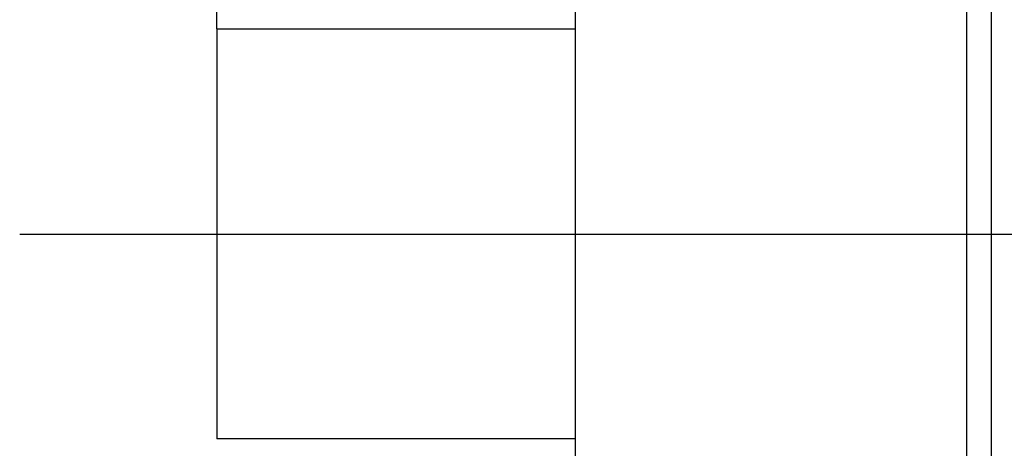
# Model space of a CAD drawing. Header units: millimetres. Extents: x 0 to 1189, y 0 to 841.
# Tile 56 of 184: x 621 to 644, y 289 to 299. Entities that reach past the tile are written whole.
import ezdxf
from ezdxf.enums import TextEntityAlignment as Align

# ---------------------------------------------------------------- set-up
doc = ezdxf.new("R2010")
doc.units = ezdxf.units.MM
doc.header["$LTSCALE"] = 65.395
doc.linetypes.add('CENTER', pattern=[0.6, 0.375, -0.075, 0.075, -0.075])
doc.layers.get('0').update_dxf_attribs({"linetype": 'CONTINUOUS'})
for name, color, linetype in [('8M32E_GENSET_GENERATOR_ABL1724', 7, 'CONTINUOUS'), ('8M32E_GENSET_GENERATOR_T1_PBL1725', 7, 'CONTINUOUS'), ('8M32E_GENSET_SCHUTZHAUBE_ABL1856', 7, 'CONTINUOUS'), ('8M32E_GENSET_SCHUTZHAUBE_T1_PBL1857', 7, 'CONTINUOUS'), ('oben_15_VBL1723', 7, 'CONTINUOUS')]:
    doc.layers.add(name, color=color, linetype=linetype)
doc.styles.get("Standard").update_dxf_attribs({"font": 'txt', "width": 0.6})
doc.dimstyles.new('DIMSTYLE_4', dxfattribs={"dimtxt": 3.5, "dimasz": 3.5, "dimexe": 1.8, "dimexo": 0, "dimgap": 0.875, "dimtad": 1, "dimdec": 0, "dimlfac": 25, "dimdsep": 46, "dimtxsty": 'Standard', "dimblk": '_FILLED', "dimblk1": '_FILLED', "dimblk2": '_FILLED', "dimcen": 0.09, "dimadec": 0, "dimazin": 0, "dimtp": 2, "dimtm": 2, "dimtfac": 1, "dimtdec": 0, "dimtofl": 0, "dimtmove": 0, "dimatfit": 3, "dimldrblk": '_FILLED', "dimfxl": 1, "dimtolj": 1, "dimarcsym": 0})

# ---------------------------------------------------------------- blocks, each defined once
blk = doc.blocks.new('_FILLED')
at = {"color": 0, "linetype": 'ByBlock'}
blk.add_solid([(0, 0), (-1, 0.1671), (-1, -0.1671)], dxfattribs=at)
blk = doc.blocks.new('*D15')
at = {"color": 2, "linetype": 'Continuous'}
for p, q in [((625.179, 298.937), (625.179, 365.017)), ((1060.23, 300.061), (1060.23, 365.017)), ((625.179, 363.217), (842.705, 363.217)), ((1060.23, 363.217), (842.705, 363.217))]:
    blk.add_line(p, q, dxfattribs=at)
at = {"color": 2, "linetype": 'Continuous', "xscale": 3.5, "yscale": 3.5, "zscale": 3.5, "rotation": 180}
blk.add_blockref('_FILLED', (625.179, 363.217), dxfattribs=at)
at = {"color": 2, "linetype": 'Continuous', "xscale": 3.5, "yscale": 3.5, "zscale": 3.5}
blk.add_blockref('_FILLED', (1060.23, 363.217), dxfattribs=at)
at = {"color": 2, "linetype": 'Continuous', "width": 0.647619}
blk.add_text('10876', height=3.5, dxfattribs=at).set_placement((842.705, 364.092), align=Align.CENTER)
blk = doc.blocks.new('8M32E_GENSET_GENERATOR_T1_PBL1725', base_point=(691.019, 287.417))
at = {"layer": '8M32E_GENSET_GENERATOR_T1_PBL1725', "color": 7, "linetype": 'Continuous'}
for p, q in [((643.339, 264.937), (643.339, 323.337)), ((642.759, 284.937), (642.759, 303.337)), ((633.579, 299.737), (633.579, 288.537)), ((625.179, 298.937), (625.179, 289.337)), ((633.579, 298.937), (625.179, 298.937)), ((633.579, 289.337), (625.179, 289.337))]:
    blk.add_line(p, q, dxfattribs=at)
blk = doc.blocks.new('8M32E_GENSET_GENERATOR_ABL1724', base_point=(691.019, 287.417))
at = {"layer": '8M32E_GENSET_GENERATOR_T1_PBL1725'}
blk.add_blockref('8M32E_GENSET_GENERATOR_T1_PBL1725', (691.019, 287.417), dxfattribs=at)
blk = doc.blocks.new('8M32E_GENSET_SCHUTZHAUBE_T1_PBL1857', base_point=(816.827, 294.137))
at = {"layer": '8M32E_GENSET_SCHUTZHAUBE_T1_PBL1857', "color": 2, "linetype": 'CENTER'}
blk.add_line((620.555, 294.137), (1013.099, 294.137), dxfattribs=at)
blk = doc.blocks.new('8M32E_GENSET_SCHUTZHAUBE_ABL1856', base_point=(816.827, 294.137))
at = {"layer": '8M32E_GENSET_SCHUTZHAUBE_T1_PBL1857'}
blk.add_blockref('8M32E_GENSET_SCHUTZHAUBE_T1_PBL1857', (816.827, 294.137), dxfattribs=at)
blk = doc.blocks.new('OBEN_15_VBL1723', base_point=(841.392, 294.137))
at = {"layer": '8M32E_GENSET_GENERATOR_ABL1724'}
blk.add_blockref('8M32E_GENSET_GENERATOR_ABL1724', (691.019, 287.417), dxfattribs=at)
at = {"layer": '8M32E_GENSET_SCHUTZHAUBE_ABL1856'}
blk.add_blockref('8M32E_GENSET_SCHUTZHAUBE_ABL1856', (816.827, 294.137), dxfattribs=at)

msp = doc.modelspace()

# ---------------------------------------------------------------- block references
at = {"layer": 'oben_15_VBL1723'}
msp.add_blockref('OBEN_15_VBL1723', (841.3924, 294.13694), dxfattribs=at)

# ---------------------------------------------------------------- dimensions: what is measured, and where the dimension line sits
at = {"color": 2, "linetype": 'Continuous'}
dim = msp.add_linear_dim(base=(1060.23025, 363.21732), p1=(625.17927, 298.93694), p2=(1060.23025, 300.06144), dimstyle='DIMSTYLE_4', dxfattribs=at)
dim.commit()
dim.dimension.update_dxf_attribs({"geometry": '*D15', "text_midpoint": (842.37141, 363.21732), "dimtype": 160})

doc.saveas('drawing.dxf')
